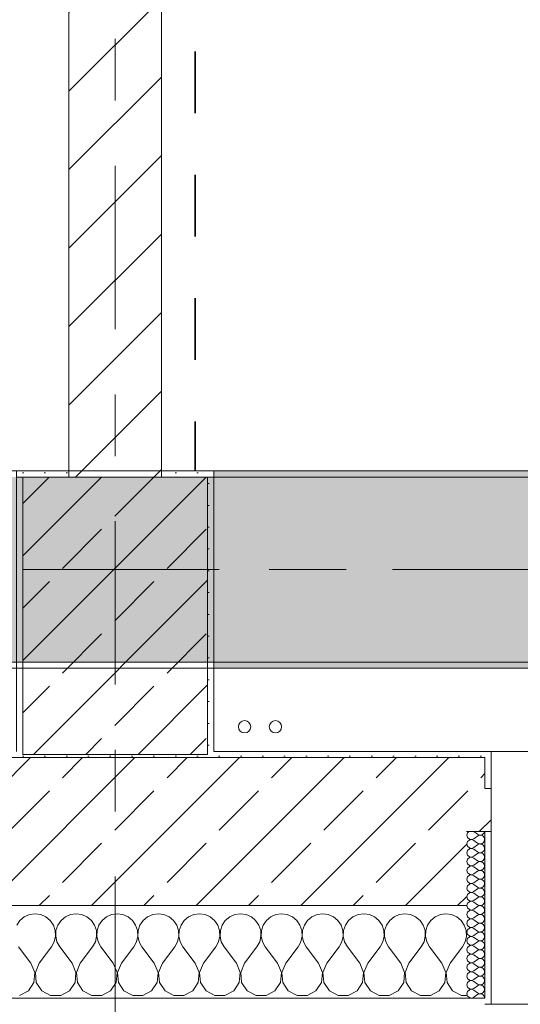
# Model space of a CAD drawing. Header units: metres. Extents: x -3.6 to 84.5, y -11 to 16.8.
# Tile 117 of 229: x 36.4 to 37.2, y -0.2 to 1.4. Entities that reach past the tile are written whole.
import ezdxf

# ---------------------------------------------------------------- set-up
doc = ezdxf.new("R2010")
doc.units = ezdxf.units.M
doc.header["$MEASUREMENT"] = 0
for name, pattern in [('Achse', [0.2, 0.1, -0.05, 0, -0.05]), ('Strichlinie doppelt', [0.546806, 0.264583, -0.105833, 0.070556, -0.105833]), ('Wipeout_Contour', [1, 0, -1])]:
    doc.linetypes.add(name, pattern=pattern)
for name, color, linetype in [('155 - Bemaßung_ Beschriftung.Ausbau - Deckenelemente', 7, 'Continuous'), ('451 - Universal.Achsen Raster', 7, 'Continuous'), ('604 - Struktur.Wand Aussen', 7, 'Continuous'), ('605 - Struktur.Wand Innen', 7, 'Continuous'), ('607 - Struktur.Stütze', 7, 'Continuous'), ('608 - Struktur.Träger', 7, 'Continuous'), ('801 - HKLSE.Heizung_ Klima_ Lüftung', 7, 'Continuous')]:
    doc.layers.add(name, color=color, linetype=linetype)
pattern_1 = [(45, (0, 0), (-0.08485281, 0.08485281), []), (45, (-0.04243, 0.04243), (-0.08485281, 0.08485281), [0.09, -0.03])]
pattern_2 = [(45, (0, 0), (-0.01767767, 0.01767767), [0, -0.025])]
pattern_3 = [(0, (0, 0), (0, 0.08660254), [0, -0.05]), (0, (0.025, 0.0433), (0, 0.08660254), [0, -0.05])]

# ---------------------------------------------------------------- blocks, each defined once
blk = doc.blocks.new('*X75')
at = {"layer": '604 - Struktur.Wand Aussen', "color": 7, "linetype": 'Continuous', "lineweight": 5}
for p, q in [((36.3825, -0.0133), (36.3754, -0.0192)), ((36.3909, -0.0096), (36.3825, -0.0133)), ((36.4, -0.0083), (36.3909, -0.0096)), ((36.4091, -0.0096), (36.4, -0.0083)), ((36.4175, -0.0133), (36.4091, -0.0096)), ((36.4246, -0.0192), (36.4175, -0.0133)), ((36.4491, -0.0133), (36.4421, -0.0192)), ((36.4576, -0.0096), (36.4491, -0.0133)), ((36.4667, -0.0083), (36.4576, -0.0096)), ((36.4758, -0.0096), (36.4667, -0.0083)), ((36.4842, -0.0133), (36.4758, -0.0096)), ((36.4913, -0.0192), (36.4842, -0.0133)), ((36.5158, -0.0133), (36.5087, -0.0192)), ((36.5242, -0.0096), (36.5158, -0.0133)), ((36.5333, -0.0083), (36.5242, -0.0096)), ((36.5424, -0.0096), (36.5333, -0.0083)), ((36.5509, -0.0133), (36.5424, -0.0096)), ((36.5579, -0.0192), (36.5509, -0.0133)), ((36.5825, -0.0133), (36.5754, -0.0192)), ((36.5909, -0.0096), (36.5825, -0.0133)), ((36.6, -0.0083), (36.5909, -0.0096)), ((36.6091, -0.0096), (36.6, -0.0083)), ((36.6175, -0.0133), (36.6091, -0.0096)), ((36.6246, -0.0192), (36.6175, -0.0133)), ((36.6491, -0.0133), (36.6421, -0.0192)), ((36.6576, -0.0096), (36.6491, -0.0133)), ((36.6667, -0.0083), (36.6576, -0.0096)), ((36.6758, -0.0096), (36.6667, -0.0083)), ((36.6842, -0.0133), (36.6758, -0.0096)), ((36.6913, -0.0192), (36.6842, -0.0133)), ((36.7158, -0.0133), (36.7087, -0.0192)), ((36.7242, -0.0096), (36.7158, -0.0133)), ((36.7333, -0.0083), (36.7242, -0.0096)), ((36.7424, -0.0096), (36.7333, -0.0083)), ((36.7509, -0.0133), (36.7424, -0.0096)), ((36.7579, -0.0192), (36.7509, -0.0133)), ((36.7825, -0.0133), (36.7754, -0.0192)), ((36.7909, -0.0096), (36.7825, -0.0133)), ((36.8, -0.0083), (36.7909, -0.0096)), ((36.8091, -0.0096), (36.8, -0.0083)), ((36.8175, -0.0133), (36.8091, -0.0096)), ((36.8246, -0.0192), (36.8175, -0.0133)), ((36.8491, -0.0133), (36.8421, -0.0192)), ((36.8576, -0.0096), (36.8491, -0.0133)), ((36.8667, -0.0083), (36.8576, -0.0096)), ((36.8758, -0.0096), (36.8667, -0.0083)), ((36.8842, -0.0133), (36.8758, -0.0096)), ((36.8913, -0.0192), (36.8842, -0.0133)), ((36.9158, -0.0133), (36.9087, -0.0192)), ((36.9242, -0.0096), (36.9158, -0.0133)), ((36.9333, -0.0083), (36.9242, -0.0096)), ((36.9424, -0.0096), (36.9333, -0.0083)), ((36.9509, -0.0133), (36.9424, -0.0096)), ((36.9579, -0.0192), (36.9509, -0.0133)), ((36.9825, -0.0133), (36.9754, -0.0192)), ((36.9909, -0.0096), (36.9825, -0.0133)), ((37, -0.0083), (36.9909, -0.0096)), ((37.0091, -0.0096), (37, -0.0083)), ((37.0175, -0.0133), (37.0091, -0.0096)), ((37.0246, -0.0192), (37.0175, -0.0133)), ((37.0491, -0.0133), (37.0421, -0.0192)), ((37.0576, -0.0096), (37.0491, -0.0133)), ((37.0667, -0.0083), (37.0576, -0.0096)), ((37.0758, -0.0096), (37.0667, -0.0083)), ((37.0842, -0.0133), (37.0758, -0.0096)), ((37.0913, -0.0192), (37.0842, -0.0133)), ((36.3754, -0.0192), (36.3702, -0.0268)), ((36.4298, -0.0268), (36.4246, -0.0192)), ((36.4328, -0.0355), (36.4298, -0.0268)), ((36.4369, -0.0268), (36.4339, -0.0355)), ((36.4421, -0.0192), (36.4369, -0.0268)), ((36.4965, -0.0268), (36.4913, -0.0192)), ((36.4994, -0.0355), (36.4965, -0.0268)), ((36.5035, -0.0268), (36.5006, -0.0355)), ((36.5087, -0.0192), (36.5035, -0.0268)), ((36.5631, -0.0268), (36.5579, -0.0192)), ((36.5661, -0.0355), (36.5631, -0.0268)), ((36.5702, -0.0268), (36.5672, -0.0355)), ((36.5754, -0.0192), (36.5702, -0.0268)), ((36.6298, -0.0268), (36.6246, -0.0192)), ((36.6328, -0.0355), (36.6298, -0.0268)), ((36.6369, -0.0268), (36.6339, -0.0355)), ((36.6421, -0.0192), (36.6369, -0.0268)), ((36.6965, -0.0268), (36.6913, -0.0192)), ((36.6994, -0.0355), (36.6965, -0.0268)), ((36.7035, -0.0268), (36.7006, -0.0355)), ((36.7087, -0.0192), (36.7035, -0.0268)), ((36.7631, -0.0268), (36.7579, -0.0192)), ((36.7661, -0.0355), (36.7631, -0.0268)), ((36.7702, -0.0268), (36.7672, -0.0355)), ((36.7754, -0.0192), (36.7702, -0.0268)), ((36.8298, -0.0268), (36.8246, -0.0192)), ((36.8328, -0.0355), (36.8298, -0.0268)), ((36.8369, -0.0268), (36.8339, -0.0355)), ((36.8421, -0.0192), (36.8369, -0.0268)), ((36.8965, -0.0268), (36.8913, -0.0192)), ((36.8994, -0.0355), (36.8965, -0.0268)), ((36.9035, -0.0268), (36.9006, -0.0355)), ((36.9087, -0.0192), (36.9035, -0.0268)), ((36.9631, -0.0268), (36.9579, -0.0192)), ((36.9661, -0.0355), (36.9631, -0.0268)), ((36.9702, -0.0268), (36.9672, -0.0355)), ((36.9754, -0.0192), (36.9702, -0.0268)), ((37.0298, -0.0268), (37.0246, -0.0192)), ((37.0328, -0.0355), (37.0298, -0.0268)), ((37.0369, -0.0268), (37.0339, -0.0355)), ((37.0421, -0.0192), (37.0369, -0.0268)), ((37.0965, -0.0268), (37.0913, -0.0192)), ((37.0994, -0.0355), (37.0965, -0.0268)), ((36.4311, -0.0536), (36.4332, -0.0447)), ((36.4332, -0.0447), (36.4328, -0.0355)), ((36.4339, -0.0355), (36.4335, -0.0447)), ((36.4335, -0.0447), (36.4355, -0.0536)), ((36.4978, -0.0536), (36.4999, -0.0447)), ((36.4999, -0.0447), (36.4994, -0.0355)), ((36.5006, -0.0355), (36.5001, -0.0447)), ((36.5001, -0.0447), (36.5022, -0.0536)), ((36.5645, -0.0536), (36.5665, -0.0447)), ((36.5665, -0.0447), (36.5661, -0.0355)), ((36.5672, -0.0355), (36.5668, -0.0447)), ((36.5668, -0.0447), (36.5689, -0.0536)), ((36.6311, -0.0536), (36.6332, -0.0447)), ((36.6332, -0.0447), (36.6328, -0.0355)), ((36.6339, -0.0355), (36.6335, -0.0447)), ((36.6335, -0.0447), (36.6355, -0.0536)), ((36.6978, -0.0536), (36.6999, -0.0447)), ((36.6999, -0.0447), (36.6994, -0.0355)), ((36.7006, -0.0355), (36.7001, -0.0447)), ((36.7001, -0.0447), (36.7022, -0.0536)), ((36.7645, -0.0536), (36.7665, -0.0447)), ((36.7665, -0.0447), (36.7661, -0.0355)), ((36.7672, -0.0355), (36.7668, -0.0447)), ((36.7668, -0.0447), (36.7689, -0.0536)), ((36.8311, -0.0536), (36.8332, -0.0447)), ((36.8332, -0.0447), (36.8328, -0.0355)), ((36.8339, -0.0355), (36.8335, -0.0447)), ((36.8335, -0.0447), (36.8355, -0.0536)), ((36.8978, -0.0536), (36.8999, -0.0447)), ((36.8999, -0.0447), (36.8994, -0.0355)), ((36.9006, -0.0355), (36.9001, -0.0447)), ((36.9001, -0.0447), (36.9022, -0.0536)), ((36.9645, -0.0536), (36.9665, -0.0447)), ((36.9665, -0.0447), (36.9661, -0.0355)), ((36.9672, -0.0355), (36.9668, -0.0447)), ((36.9668, -0.0447), (36.9689, -0.0536)), ((37.0311, -0.0536), (37.0332, -0.0447)), ((37.0332, -0.0447), (37.0328, -0.0355)), ((37.0339, -0.0355), (37.0335, -0.0447)), ((37.0335, -0.0447), (37.0355, -0.0536)), ((37.0978, -0.0536), (37.0999, -0.0447)), ((37.0999, -0.0447), (37.0994, -0.0355)), ((36.3933, -0.0883), (36.3733, -0.0617)), ((36.4067, -0.0883), (36.4267, -0.0617)), ((36.4267, -0.0617), (36.4311, -0.0536)), ((36.4355, -0.0536), (36.44, -0.0617)), ((36.46, -0.0883), (36.44, -0.0617)), ((36.4733, -0.0883), (36.4933, -0.0617)), ((36.4933, -0.0617), (36.4978, -0.0536)), ((36.5022, -0.0536), (36.5067, -0.0617)), ((36.5267, -0.0883), (36.5067, -0.0617)), ((36.54, -0.0883), (36.56, -0.0617)), ((36.56, -0.0617), (36.5645, -0.0536)), ((36.5689, -0.0536), (36.5733, -0.0617)), ((36.5933, -0.0883), (36.5733, -0.0617)), ((36.6067, -0.0883), (36.6267, -0.0617)), ((36.6267, -0.0617), (36.6311, -0.0536)), ((36.6355, -0.0536), (36.64, -0.0617)), ((36.66, -0.0883), (36.64, -0.0617)), ((36.6733, -0.0883), (36.6933, -0.0617)), ((36.6933, -0.0617), (36.6978, -0.0536)), ((36.7022, -0.0536), (36.7067, -0.0617)), ((36.7267, -0.0883), (36.7067, -0.0617)), ((36.74, -0.0883), (36.76, -0.0617)), ((36.76, -0.0617), (36.7645, -0.0536)), ((36.7689, -0.0536), (36.7733, -0.0617)), ((36.7933, -0.0883), (36.7733, -0.0617)), ((36.8067, -0.0883), (36.8267, -0.0617)), ((36.8267, -0.0617), (36.8311, -0.0536)), ((36.8355, -0.0536), (36.84, -0.0617)), ((36.86, -0.0883), (36.84, -0.0617)), ((36.8733, -0.0883), (36.8933, -0.0617)), ((36.8933, -0.0617), (36.8978, -0.0536)), ((36.9022, -0.0536), (36.9067, -0.0617)), ((36.9267, -0.0883), (36.9067, -0.0617)), ((36.94, -0.0883), (36.96, -0.0617)), ((36.96, -0.0617), (36.9645, -0.0536)), ((36.9689, -0.0536), (36.9733, -0.0617)), ((36.9933, -0.0883), (36.9733, -0.0617)), ((37.0067, -0.0883), (37.0267, -0.0617)), ((37.0267, -0.0617), (37.0311, -0.0536)), ((37.0355, -0.0536), (37.04, -0.0617)), ((37.06, -0.0883), (37.04, -0.0617)), ((37.0733, -0.0883), (37.0933, -0.0617)), ((37.0933, -0.0617), (37.0978, -0.0536)), ((36.3996, -0.1033), (36.3933, -0.0883)), ((36.4067, -0.0883), (36.4004, -0.1033)), ((36.4663, -0.1033), (36.46, -0.0883)), ((36.4733, -0.0883), (36.467, -0.1033)), ((36.533, -0.1033), (36.5267, -0.0883)), ((36.54, -0.0883), (36.5337, -0.1033)), ((36.5996, -0.1033), (36.5933, -0.0883)), ((36.6067, -0.0883), (36.6004, -0.1033)), ((36.6663, -0.1033), (36.66, -0.0883)), ((36.6733, -0.0883), (36.667, -0.1033)), ((36.733, -0.1033), (36.7267, -0.0883)), ((36.74, -0.0883), (36.7337, -0.1033)), ((36.7996, -0.1033), (36.7933, -0.0883)), ((36.8067, -0.0883), (36.8004, -0.1033)), ((36.8663, -0.1033), (36.86, -0.0883)), ((36.8733, -0.0883), (36.867, -0.1033)), ((36.933, -0.1033), (36.9267, -0.0883)), ((36.94, -0.0883), (36.9337, -0.1033)), ((36.9996, -0.1033), (36.9933, -0.0883)), ((37.0067, -0.0883), (37.0004, -0.1033)), ((37.0663, -0.1033), (37.06, -0.0883)), ((37.0733, -0.0883), (37.067, -0.1033)), ((36.3981, -0.1195), (36.3996, -0.1033)), ((36.4004, -0.1033), (36.4019, -0.1195)), ((36.4648, -0.1195), (36.4663, -0.1033)), ((36.467, -0.1033), (36.4686, -0.1195)), ((36.5314, -0.1195), (36.533, -0.1033)), ((36.5337, -0.1033), (36.5352, -0.1195)), ((36.5981, -0.1195), (36.5996, -0.1033)), ((36.6004, -0.1033), (36.6019, -0.1195)), ((36.6648, -0.1195), (36.6663, -0.1033)), ((36.667, -0.1033), (36.6686, -0.1195)), ((36.7314, -0.1195), (36.733, -0.1033)), ((36.7337, -0.1033), (36.7352, -0.1195)), ((36.7981, -0.1195), (36.7996, -0.1033)), ((36.8004, -0.1033), (36.8019, -0.1195)), ((36.8648, -0.1195), (36.8663, -0.1033)), ((36.867, -0.1033), (36.8686, -0.1195)), ((36.9314, -0.1195), (36.933, -0.1033)), ((36.9337, -0.1033), (36.9352, -0.1195)), ((36.9981, -0.1195), (36.9996, -0.1033)), ((37.0004, -0.1033), (37.0019, -0.1195)), ((37.0648, -0.1195), (37.0663, -0.1033)), ((37.067, -0.1033), (37.0686, -0.1195)), ((36.3891, -0.133), (36.3981, -0.1195)), ((36.4019, -0.1195), (36.4109, -0.133)), ((36.4558, -0.133), (36.4648, -0.1195)), ((36.4686, -0.1195), (36.4776, -0.133)), ((36.5224, -0.133), (36.5314, -0.1195)), ((36.5352, -0.1195), (36.5442, -0.133)), ((36.5891, -0.133), (36.5981, -0.1195)), ((36.6019, -0.1195), (36.6109, -0.133)), ((36.6558, -0.133), (36.6648, -0.1195)), ((36.6686, -0.1195), (36.6776, -0.133)), ((36.7224, -0.133), (36.7314, -0.1195)), ((36.7352, -0.1195), (36.7442, -0.133)), ((36.7891, -0.133), (36.7981, -0.1195)), ((36.8019, -0.1195), (36.8109, -0.133)), ((36.8558, -0.133), (36.8648, -0.1195)), ((36.8686, -0.1195), (36.8776, -0.133)), ((36.9224, -0.133), (36.9314, -0.1195)), ((36.9352, -0.1195), (36.9442, -0.133)), ((36.9891, -0.133), (36.9981, -0.1195)), ((37.0019, -0.1195), (37.0109, -0.133)), ((37.0558, -0.133), (37.0648, -0.1195)), ((37.0686, -0.1195), (37.0776, -0.133)), ((36.3748, -0.1407), (36.3891, -0.133)), ((36.4109, -0.133), (36.4252, -0.1407)), ((36.4252, -0.1407), (36.4415, -0.1407)), ((36.4415, -0.1407), (36.4558, -0.133)), ((36.4776, -0.133), (36.4919, -0.1407)), ((36.4919, -0.1407), (36.5081, -0.1407)), ((36.5081, -0.1407), (36.5224, -0.133)), ((36.5442, -0.133), (36.5585, -0.1407)), ((36.5585, -0.1407), (36.5748, -0.1407)), ((36.5748, -0.1407), (36.5891, -0.133)), ((36.6109, -0.133), (36.6252, -0.1407)), ((36.6252, -0.1407), (36.6415, -0.1407)), ((36.6415, -0.1407), (36.6558, -0.133)), ((36.6776, -0.133), (36.6919, -0.1407)), ((36.6919, -0.1407), (36.7081, -0.1407)), ((36.7081, -0.1407), (36.7224, -0.133)), ((36.7442, -0.133), (36.7585, -0.1407)), ((36.7585, -0.1407), (36.7748, -0.1407)), ((36.7748, -0.1407), (36.7891, -0.133)), ((36.8109, -0.133), (36.8252, -0.1407)), ((36.8252, -0.1407), (36.8415, -0.1407)), ((36.8415, -0.1407), (36.8558, -0.133)), ((36.8776, -0.133), (36.8919, -0.1407)), ((36.8919, -0.1407), (36.9081, -0.1407)), ((36.9081, -0.1407), (36.9224, -0.133)), ((36.9442, -0.133), (36.9585, -0.1407)), ((36.9585, -0.1407), (36.9748, -0.1407)), ((36.9748, -0.1407), (36.9891, -0.133)), ((37.0109, -0.133), (37.0252, -0.1407)), ((37.0252, -0.1407), (37.0415, -0.1407)), ((37.0415, -0.1407), (37.0558, -0.133)), ((37.0776, -0.133), (37.0919, -0.1407)), ((37.0919, -0.1407), (37.1, -0.1407))]:
    blk.add_line(p, q, dxfattribs=at)
blk = doc.blocks.new('*X85')
at = {"layer": '604 - Struktur.Wand Aussen', "color": 7, "linetype": 'Continuous', "lineweight": 5}
for p, q in [((37.1018, 0.123), (37.1007, 0.1193)), ((37.1007, 0.1193), (37.1018, 0.1155)), ((37.1039, 0.125), (37.1018, 0.123)), ((37.1018, 0.1155), (37.1047, 0.1129)), ((37.1047, 0.1129), (37.1085, 0.1122)), ((37.1085, 0.1121), (37.1047, 0.1114)), ((37.1085, 0.1122), (37.1121, 0.1136)), ((37.1121, 0.1107), (37.1085, 0.1121)), ((37.1121, 0.125), (37.1179, 0.1207)), ((37.1121, 0.1136), (37.1179, 0.1179)), ((37.1179, 0.1207), (37.1196, 0.1198)), ((37.1196, 0.1188), (37.1179, 0.1179)), ((37.1196, 0.1198), (37.1215, 0.1193)), ((37.1215, 0.1193), (37.1196, 0.1188)), ((37.1215, 0.1193), (37.1235, 0.1194)), ((37.1235, 0.1192), (37.1215, 0.1193)), ((37.1235, 0.1194), (37.1253, 0.12)), ((37.1253, 0.1185), (37.1235, 0.1192)), ((37.1253, 0.12), (37.127, 0.1212)), ((37.127, 0.1174), (37.1253, 0.1185)), ((37.127, 0.1212), (37.1282, 0.1227)), ((37.1282, 0.1159), (37.127, 0.1174)), ((37.1282, 0.1227), (37.129, 0.1245)), ((37.129, 0.1141), (37.1282, 0.1159)), ((37.129, 0.1245), (37.1291, 0.125)), ((37.1293, 0.1121), (37.129, 0.1141)), ((37.129, 0.1102), (37.1293, 0.1121)), ((37.1018, 0.1088), (37.1007, 0.105)), ((37.1007, 0.105), (37.1018, 0.1012)), ((37.1047, 0.1114), (37.1018, 0.1088)), ((37.1018, 0.1012), (37.1047, 0.0986)), ((37.1047, 0.0971), (37.1018, 0.0945)), ((37.1047, 0.0986), (37.1085, 0.0979)), ((37.1085, 0.0978), (37.1047, 0.0971)), ((37.1085, 0.0979), (37.1121, 0.0993)), ((37.1121, 0.0964), (37.1085, 0.0978)), ((37.1121, 0.1107), (37.1179, 0.1064)), ((37.1121, 0.0993), (37.1179, 0.1036)), ((37.1121, 0.0964), (37.1179, 0.0921)), ((37.1179, 0.1064), (37.1196, 0.1055)), ((37.1196, 0.1045), (37.1179, 0.1036)), ((37.1196, 0.1055), (37.1215, 0.105)), ((37.1215, 0.105), (37.1196, 0.1045)), ((37.1215, 0.105), (37.1235, 0.1051)), ((37.1235, 0.1049), (37.1215, 0.105)), ((37.1235, 0.1051), (37.1253, 0.1058)), ((37.1253, 0.1042), (37.1235, 0.1049)), ((37.1253, 0.1058), (37.127, 0.1069)), ((37.127, 0.1031), (37.1253, 0.1042)), ((37.127, 0.1069), (37.1282, 0.1084)), ((37.1282, 0.1016), (37.127, 0.1031)), ((37.1282, 0.1084), (37.129, 0.1102)), ((37.129, 0.0998), (37.1282, 0.1016)), ((37.1282, 0.0941), (37.129, 0.0959)), ((37.1293, 0.0979), (37.129, 0.0998)), ((37.129, 0.0959), (37.1293, 0.0979)), ((37.1018, 0.0945), (37.1007, 0.0907)), ((37.1007, 0.0907), (37.1018, 0.087)), ((37.1018, 0.0802), (37.1007, 0.0764)), ((37.1018, 0.087), (37.1047, 0.0843)), ((37.1047, 0.0828), (37.1018, 0.0802)), ((37.1047, 0.0843), (37.1085, 0.0836)), ((37.1085, 0.0835), (37.1047, 0.0828)), ((37.1085, 0.0836), (37.1121, 0.085)), ((37.1121, 0.0821), (37.1085, 0.0835)), ((37.1121, 0.085), (37.1179, 0.0893)), ((37.1121, 0.0821), (37.1179, 0.0779)), ((37.1179, 0.0921), (37.1196, 0.0912)), ((37.1196, 0.0902), (37.1179, 0.0893)), ((37.1196, 0.0912), (37.1215, 0.0907)), ((37.1215, 0.0907), (37.1196, 0.0902)), ((37.1215, 0.0907), (37.1235, 0.0908)), ((37.1235, 0.0906), (37.1215, 0.0907)), ((37.1235, 0.0908), (37.1253, 0.0915)), ((37.1253, 0.09), (37.1235, 0.0906)), ((37.1253, 0.0915), (37.127, 0.0926)), ((37.127, 0.0888), (37.1253, 0.09)), ((37.127, 0.0926), (37.1282, 0.0941)), ((37.1282, 0.0873), (37.127, 0.0888)), ((37.129, 0.0855), (37.1282, 0.0873)), ((37.1282, 0.0798), (37.129, 0.0816)), ((37.1293, 0.0836), (37.129, 0.0855)), ((37.129, 0.0816), (37.1293, 0.0836)), ((37.1007, 0.0764), (37.1018, 0.0727)), ((37.1018, 0.0659), (37.1007, 0.0621)), ((37.1018, 0.0727), (37.1047, 0.07)), ((37.1047, 0.0685), (37.1018, 0.0659)), ((37.1047, 0.07), (37.1085, 0.0693)), ((37.1085, 0.0693), (37.1047, 0.0685)), ((37.1085, 0.0693), (37.1121, 0.0707)), ((37.1121, 0.0679), (37.1085, 0.0693)), ((37.1121, 0.0707), (37.1179, 0.075)), ((37.1121, 0.0679), (37.1179, 0.0636)), ((37.1179, 0.0779), (37.1196, 0.0769)), ((37.1196, 0.076), (37.1179, 0.075)), ((37.1196, 0.0769), (37.1215, 0.0765)), ((37.1215, 0.0764), (37.1196, 0.076)), ((37.1215, 0.0765), (37.1235, 0.0766)), ((37.1235, 0.0763), (37.1215, 0.0764)), ((37.1235, 0.0766), (37.1253, 0.0772)), ((37.1253, 0.0757), (37.1235, 0.0763)), ((37.1253, 0.0772), (37.127, 0.0783)), ((37.127, 0.0746), (37.1253, 0.0757)), ((37.1253, 0.0629), (37.127, 0.064)), ((37.127, 0.0783), (37.1282, 0.0798)), ((37.1282, 0.073), (37.127, 0.0746)), ((37.127, 0.064), (37.1282, 0.0655)), ((37.129, 0.0712), (37.1282, 0.073)), ((37.1282, 0.0655), (37.129, 0.0673)), ((37.1293, 0.0693), (37.129, 0.0712)), ((37.129, 0.0673), (37.1293, 0.0693)), ((37.1007, 0.0621), (37.1018, 0.0584)), ((37.1018, 0.0516), (37.1007, 0.0479)), ((37.1018, 0.0584), (37.1047, 0.0558)), ((37.1047, 0.0542), (37.1018, 0.0516)), ((37.1047, 0.0558), (37.1085, 0.055)), ((37.1085, 0.055), (37.1047, 0.0542)), ((37.1085, 0.055), (37.1121, 0.0564)), ((37.1121, 0.0536), (37.1085, 0.055)), ((37.1121, 0.0564), (37.1179, 0.0607)), ((37.1121, 0.0536), (37.1179, 0.0493)), ((37.1179, 0.0636), (37.1196, 0.0626)), ((37.1196, 0.0617), (37.1179, 0.0607)), ((37.1179, 0.0493), (37.1196, 0.0483)), ((37.1196, 0.0626), (37.1215, 0.0622)), ((37.1215, 0.0621), (37.1196, 0.0617)), ((37.1196, 0.0483), (37.1215, 0.0479)), ((37.1215, 0.0622), (37.1235, 0.0623)), ((37.1235, 0.062), (37.1215, 0.0621)), ((37.1215, 0.0479), (37.1235, 0.048)), ((37.1235, 0.0623), (37.1253, 0.0629)), ((37.1253, 0.0614), (37.1235, 0.062)), ((37.1235, 0.048), (37.1253, 0.0486)), ((37.127, 0.0603), (37.1253, 0.0614)), ((37.1253, 0.0486), (37.127, 0.0497)), ((37.1282, 0.0588), (37.127, 0.0603)), ((37.127, 0.0497), (37.1282, 0.0512)), ((37.129, 0.057), (37.1282, 0.0588)), ((37.1282, 0.0512), (37.129, 0.053)), ((37.1293, 0.055), (37.129, 0.057)), ((37.129, 0.053), (37.1293, 0.055)), ((37.1007, 0.0479), (37.1018, 0.0441)), ((37.1018, 0.0373), (37.1007, 0.0336)), ((37.1007, 0.0336), (37.1018, 0.0298)), ((37.1018, 0.0441), (37.1047, 0.0415)), ((37.1047, 0.04), (37.1018, 0.0373)), ((37.1047, 0.0415), (37.1085, 0.0407)), ((37.1085, 0.0407), (37.1047, 0.04)), ((37.1085, 0.0407), (37.1121, 0.0421)), ((37.1121, 0.0393), (37.1085, 0.0407)), ((37.1121, 0.0421), (37.1179, 0.0464)), ((37.1121, 0.0393), (37.1179, 0.035)), ((37.1121, 0.0279), (37.1179, 0.0321)), ((37.1196, 0.0474), (37.1179, 0.0464)), ((37.1179, 0.035), (37.1196, 0.034)), ((37.1196, 0.0331), (37.1179, 0.0321)), ((37.1215, 0.0478), (37.1196, 0.0474)), ((37.1196, 0.034), (37.1215, 0.0336)), ((37.1215, 0.0335), (37.1196, 0.0331)), ((37.1235, 0.0477), (37.1215, 0.0478)), ((37.1215, 0.0336), (37.1235, 0.0337)), ((37.1235, 0.0334), (37.1215, 0.0335)), ((37.1253, 0.0471), (37.1235, 0.0477)), ((37.1235, 0.0337), (37.1253, 0.0343)), ((37.1253, 0.0328), (37.1235, 0.0334)), ((37.127, 0.046), (37.1253, 0.0471)), ((37.1253, 0.0343), (37.127, 0.0354)), ((37.127, 0.0317), (37.1253, 0.0328)), ((37.1282, 0.0445), (37.127, 0.046)), ((37.127, 0.0354), (37.1282, 0.037)), ((37.129, 0.0427), (37.1282, 0.0445)), ((37.1282, 0.037), (37.129, 0.0388)), ((37.1293, 0.0407), (37.129, 0.0427)), ((37.129, 0.0388), (37.1293, 0.0407)), ((37.1018, 0.023), (37.1007, 0.0193)), ((37.1007, 0.0193), (37.1018, 0.0155)), ((37.1018, 0.0298), (37.1047, 0.0272)), ((37.1047, 0.0257), (37.1018, 0.023)), ((37.1047, 0.0272), (37.1085, 0.0265)), ((37.1085, 0.0264), (37.1047, 0.0257)), ((37.1085, 0.0265), (37.1121, 0.0279)), ((37.1121, 0.025), (37.1085, 0.0264)), ((37.1121, 0.025), (37.1179, 0.0207)), ((37.1121, 0.0136), (37.1179, 0.0179)), ((37.1179, 0.0207), (37.1196, 0.0198)), ((37.1196, 0.0188), (37.1179, 0.0179)), ((37.1196, 0.0198), (37.1215, 0.0193)), ((37.1215, 0.0193), (37.1196, 0.0188)), ((37.1215, 0.0193), (37.1235, 0.0194)), ((37.1235, 0.0192), (37.1215, 0.0193)), ((37.1235, 0.0194), (37.1253, 0.02)), ((37.1253, 0.0185), (37.1235, 0.0192)), ((37.1253, 0.02), (37.127, 0.0212)), ((37.127, 0.0174), (37.1253, 0.0185)), ((37.1282, 0.0302), (37.127, 0.0317)), ((37.127, 0.0212), (37.1282, 0.0227)), ((37.1282, 0.0159), (37.127, 0.0174)), ((37.129, 0.0284), (37.1282, 0.0302)), ((37.1282, 0.0227), (37.129, 0.0245)), ((37.1293, 0.0264), (37.129, 0.0284)), ((37.129, 0.0245), (37.1293, 0.0264)), ((37.1018, 0.0088), (37.1007, 0.005)), ((37.1007, 0.005), (37.1018, 0.0012)), ((37.1018, 0.0155), (37.1047, 0.0129)), ((37.1047, 0.0114), (37.1018, 0.0088)), ((37.1018, 0.0012), (37.1047, -0.0014)), ((37.1047, 0.0129), (37.1085, 0.0122)), ((37.1085, 0.0121), (37.1047, 0.0114)), ((37.1085, 0.0122), (37.1121, 0.0136)), ((37.1121, 0.0107), (37.1085, 0.0121)), ((37.1121, 0.0107), (37.1179, 0.0064)), ((37.1121, -0.0007), (37.1179, 0.0036)), ((37.1179, 0.0064), (37.1196, 0.0055)), ((37.1196, 0.0045), (37.1179, 0.0036)), ((37.1196, 0.0055), (37.1215, 0.005)), ((37.1215, 0.005), (37.1196, 0.0045)), ((37.1215, 0.005), (37.1235, 0.0051)), ((37.1235, 0.0049), (37.1215, 0.005)), ((37.1235, 0.0051), (37.1253, 0.0058)), ((37.1253, 0.0042), (37.1235, 0.0049)), ((37.1253, 0.0058), (37.127, 0.0069)), ((37.127, 0.0031), (37.1253, 0.0042)), ((37.127, 0.0069), (37.1282, 0.0084)), ((37.1282, 0.0016), (37.127, 0.0031)), ((37.129, 0.0141), (37.1282, 0.0159)), ((37.1282, 0.0084), (37.129, 0.0102)), ((37.129, -0.0002), (37.1282, 0.0016)), ((37.1293, 0.0121), (37.129, 0.0141)), ((37.129, 0.0102), (37.1293, 0.0121)), ((37.1018, -0.0055), (37.1007, -0.0093)), ((37.1007, -0.0093), (37.1018, -0.013)), ((37.1047, -0.0029), (37.1018, -0.0055)), ((37.1018, -0.013), (37.1047, -0.0157)), ((37.1047, -0.0014), (37.1085, -0.0021)), ((37.1085, -0.0022), (37.1047, -0.0029)), ((37.1047, -0.0157), (37.1085, -0.0164)), ((37.1085, -0.0021), (37.1121, -0.0007)), ((37.1121, -0.0036), (37.1085, -0.0022)), ((37.1085, -0.0164), (37.1121, -0.015)), ((37.1121, -0.0036), (37.1179, -0.0079)), ((37.1121, -0.015), (37.1179, -0.0107)), ((37.1179, -0.0079), (37.1196, -0.0088)), ((37.1196, -0.0098), (37.1179, -0.0107)), ((37.1196, -0.0088), (37.1215, -0.0093)), ((37.1215, -0.0093), (37.1196, -0.0098)), ((37.1215, -0.0093), (37.1235, -0.0092)), ((37.1235, -0.0094), (37.1215, -0.0093)), ((37.1235, -0.0092), (37.1253, -0.0085)), ((37.1253, -0.01), (37.1235, -0.0094)), ((37.1253, -0.0085), (37.127, -0.0074)), ((37.127, -0.0112), (37.1253, -0.01)), ((37.127, -0.0074), (37.1282, -0.0059)), ((37.1282, -0.0127), (37.127, -0.0112)), ((37.1282, -0.0059), (37.129, -0.0041)), ((37.129, -0.0145), (37.1282, -0.0127)), ((37.1293, -0.0021), (37.129, -0.0002)), ((37.129, -0.0041), (37.1293, -0.0021)), ((37.1293, -0.0164), (37.129, -0.0145)), ((37.1018, -0.0198), (37.1007, -0.0236)), ((37.1007, -0.0236), (37.1018, -0.0273)), ((37.1047, -0.0172), (37.1018, -0.0198)), ((37.1018, -0.0273), (37.1047, -0.03)), ((37.1047, -0.0315), (37.1018, -0.0341)), ((37.1085, -0.0165), (37.1047, -0.0172)), ((37.1047, -0.03), (37.1085, -0.0307)), ((37.1085, -0.0307), (37.1047, -0.0315)), ((37.1121, -0.0179), (37.1085, -0.0165)), ((37.1085, -0.0307), (37.1121, -0.0293)), ((37.1121, -0.0321), (37.1085, -0.0307)), ((37.1121, -0.0179), (37.1179, -0.0221)), ((37.1121, -0.0293), (37.1179, -0.025)), ((37.1179, -0.0221), (37.1196, -0.0231)), ((37.1196, -0.024), (37.1179, -0.025)), ((37.1196, -0.0231), (37.1215, -0.0235)), ((37.1215, -0.0236), (37.1196, -0.024)), ((37.1215, -0.0235), (37.1235, -0.0234)), ((37.1235, -0.0237), (37.1215, -0.0236)), ((37.1235, -0.0234), (37.1253, -0.0228)), ((37.1253, -0.0243), (37.1235, -0.0237)), ((37.1253, -0.0228), (37.127, -0.0217)), ((37.127, -0.0254), (37.1253, -0.0243)), ((37.127, -0.0217), (37.1282, -0.0202)), ((37.1282, -0.027), (37.127, -0.0254)), ((37.1282, -0.0202), (37.129, -0.0184)), ((37.129, -0.0288), (37.1282, -0.027)), ((37.129, -0.0184), (37.1293, -0.0164)), ((37.1293, -0.0307), (37.129, -0.0288)), ((37.129, -0.0327), (37.1293, -0.0307)), ((37.1018, -0.0341), (37.1007, -0.0379)), ((37.1007, -0.0379), (37.1018, -0.0416)), ((37.1018, -0.0416), (37.1047, -0.0442)), ((37.1047, -0.0458), (37.1018, -0.0484)), ((37.1047, -0.0442), (37.1085, -0.045)), ((37.1085, -0.045), (37.1047, -0.0458)), ((37.1085, -0.045), (37.1121, -0.0436)), ((37.1121, -0.0464), (37.1085, -0.045)), ((37.1121, -0.0321), (37.1179, -0.0364)), ((37.1121, -0.0436), (37.1179, -0.0393)), ((37.1121, -0.0464), (37.1179, -0.0507)), ((37.1179, -0.0364), (37.1196, -0.0374)), ((37.1196, -0.0383), (37.1179, -0.0393)), ((37.1196, -0.0374), (37.1215, -0.0378)), ((37.1215, -0.0379), (37.1196, -0.0383)), ((37.1215, -0.0378), (37.1235, -0.0377)), ((37.1235, -0.038), (37.1215, -0.0379)), ((37.1235, -0.0377), (37.1253, -0.0371)), ((37.1253, -0.0386), (37.1235, -0.038)), ((37.1253, -0.0371), (37.127, -0.036)), ((37.127, -0.0397), (37.1253, -0.0386)), ((37.127, -0.036), (37.1282, -0.0345)), ((37.1282, -0.0412), (37.127, -0.0397)), ((37.1282, -0.0345), (37.129, -0.0327)), ((37.129, -0.043), (37.1282, -0.0412)), ((37.1282, -0.0488), (37.129, -0.047)), ((37.1293, -0.045), (37.129, -0.043)), ((37.129, -0.047), (37.1293, -0.045)), ((37.1018, -0.0484), (37.1007, -0.0521)), ((37.1007, -0.0521), (37.1018, -0.0559)), ((37.1018, -0.0627), (37.1007, -0.0664)), ((37.1018, -0.0559), (37.1047, -0.0585)), ((37.1047, -0.06), (37.1018, -0.0627)), ((37.1047, -0.0585), (37.1085, -0.0593)), ((37.1085, -0.0593), (37.1047, -0.06)), ((37.1085, -0.0593), (37.1121, -0.0579)), ((37.1121, -0.0607), (37.1085, -0.0593)), ((37.1121, -0.0579), (37.1179, -0.0536)), ((37.1121, -0.0607), (37.1179, -0.065)), ((37.1179, -0.0507), (37.1196, -0.0517)), ((37.1196, -0.0526), (37.1179, -0.0536)), ((37.1196, -0.0517), (37.1215, -0.0521)), ((37.1215, -0.0522), (37.1196, -0.0526)), ((37.1215, -0.0521), (37.1235, -0.052)), ((37.1235, -0.0523), (37.1215, -0.0522)), ((37.1235, -0.052), (37.1253, -0.0514)), ((37.1253, -0.0529), (37.1235, -0.0523)), ((37.1253, -0.0514), (37.127, -0.0503)), ((37.127, -0.054), (37.1253, -0.0529)), ((37.127, -0.0503), (37.1282, -0.0488)), ((37.1282, -0.0555), (37.127, -0.054)), ((37.127, -0.0646), (37.1282, -0.063)), ((37.129, -0.0573), (37.1282, -0.0555)), ((37.1282, -0.063), (37.129, -0.0612)), ((37.1293, -0.0593), (37.129, -0.0573)), ((37.129, -0.0612), (37.1293, -0.0593)), ((37.1007, -0.0664), (37.1018, -0.0702)), ((37.1018, -0.077), (37.1007, -0.0807)), ((37.1018, -0.0702), (37.1047, -0.0728)), ((37.1047, -0.0743), (37.1018, -0.077)), ((37.1047, -0.0728), (37.1085, -0.0735)), ((37.1085, -0.0736), (37.1047, -0.0743)), ((37.1085, -0.0735), (37.1121, -0.0721)), ((37.1121, -0.075), (37.1085, -0.0736)), ((37.1121, -0.0721), (37.1179, -0.0679)), ((37.1121, -0.075), (37.1179, -0.0793)), ((37.1179, -0.065), (37.1196, -0.066)), ((37.1196, -0.0669), (37.1179, -0.0679)), ((37.1179, -0.0793), (37.1196, -0.0802)), ((37.1196, -0.066), (37.1215, -0.0664)), ((37.1215, -0.0665), (37.1196, -0.0669)), ((37.1215, -0.0664), (37.1235, -0.0663)), ((37.1235, -0.0666), (37.1215, -0.0665)), ((37.1235, -0.0663), (37.1253, -0.0657)), ((37.1253, -0.0672), (37.1235, -0.0666)), ((37.1253, -0.0657), (37.127, -0.0646)), ((37.127, -0.0683), (37.1253, -0.0672)), ((37.1253, -0.08), (37.127, -0.0788)), ((37.1282, -0.0698), (37.127, -0.0683)), ((37.127, -0.0788), (37.1282, -0.0773)), ((37.129, -0.0716), (37.1282, -0.0698)), ((37.1282, -0.0773), (37.129, -0.0755)), ((37.1293, -0.0736), (37.129, -0.0716)), ((37.129, -0.0755), (37.1293, -0.0736)), ((37.1007, -0.0807), (37.1018, -0.0845)), ((37.1018, -0.0912), (37.1007, -0.095)), ((37.1007, -0.095), (37.1018, -0.0988)), ((37.1018, -0.0845), (37.1047, -0.0871)), ((37.1047, -0.0886), (37.1018, -0.0912)), ((37.1047, -0.0871), (37.1085, -0.0878)), ((37.1085, -0.0879), (37.1047, -0.0886)), ((37.1085, -0.0878), (37.1121, -0.0864)), ((37.1121, -0.0893), (37.1085, -0.0879)), ((37.1121, -0.0864), (37.1179, -0.0821)), ((37.1121, -0.0893), (37.1179, -0.0936)), ((37.1196, -0.0812), (37.1179, -0.0821)), ((37.1179, -0.0936), (37.1196, -0.0945)), ((37.1196, -0.0955), (37.1179, -0.0964)), ((37.1196, -0.0802), (37.1215, -0.0807)), ((37.1215, -0.0807), (37.1196, -0.0812)), ((37.1196, -0.0945), (37.1215, -0.095)), ((37.1215, -0.095), (37.1196, -0.0955)), ((37.1215, -0.0807), (37.1235, -0.0806)), ((37.1235, -0.0808), (37.1215, -0.0807)), ((37.1215, -0.095), (37.1235, -0.0949)), ((37.1235, -0.0951), (37.1215, -0.095)), ((37.1235, -0.0806), (37.1253, -0.08)), ((37.1253, -0.0815), (37.1235, -0.0808)), ((37.1235, -0.0949), (37.1253, -0.0942)), ((37.1253, -0.0958), (37.1235, -0.0951)), ((37.127, -0.0826), (37.1253, -0.0815)), ((37.1253, -0.0942), (37.127, -0.0931)), ((37.127, -0.0969), (37.1253, -0.0958)), ((37.1282, -0.0841), (37.127, -0.0826)), ((37.127, -0.0931), (37.1282, -0.0916)), ((37.129, -0.0859), (37.1282, -0.0841)), ((37.1282, -0.0916), (37.129, -0.0898)), ((37.1293, -0.0879), (37.129, -0.0859)), ((37.129, -0.0898), (37.1293, -0.0879)), ((37.1018, -0.1055), (37.1007, -0.1093)), ((37.1007, -0.1093), (37.1018, -0.113)), ((37.1018, -0.0988), (37.1047, -0.1014)), ((37.1047, -0.1029), (37.1018, -0.1055)), ((37.1047, -0.1014), (37.1085, -0.1021)), ((37.1085, -0.1022), (37.1047, -0.1029)), ((37.1085, -0.1021), (37.1121, -0.1007)), ((37.1121, -0.1036), (37.1085, -0.1022)), ((37.1121, -0.1007), (37.1179, -0.0964)), ((37.1121, -0.1036), (37.1179, -0.1079)), ((37.1121, -0.115), (37.1179, -0.1107)), ((37.1179, -0.1079), (37.1196, -0.1088)), ((37.1196, -0.1098), (37.1179, -0.1107)), ((37.1196, -0.1088), (37.1215, -0.1093)), ((37.1215, -0.1093), (37.1196, -0.1098)), ((37.1215, -0.1093), (37.1235, -0.1092)), ((37.1235, -0.1094), (37.1215, -0.1093)), ((37.1235, -0.1092), (37.1253, -0.1085)), ((37.1253, -0.11), (37.1235, -0.1094)), ((37.1253, -0.1085), (37.127, -0.1074)), ((37.127, -0.1112), (37.1253, -0.11)), ((37.1282, -0.0984), (37.127, -0.0969)), ((37.127, -0.1074), (37.1282, -0.1059)), ((37.1282, -0.1127), (37.127, -0.1112)), ((37.129, -0.1002), (37.1282, -0.0984)), ((37.1282, -0.1059), (37.129, -0.1041)), ((37.1293, -0.1021), (37.129, -0.1002)), ((37.129, -0.1041), (37.1293, -0.1021)), ((37.1018, -0.1198), (37.1007, -0.1236)), ((37.1007, -0.1236), (37.1018, -0.1273)), ((37.1018, -0.113), (37.1047, -0.1157)), ((37.1047, -0.1172), (37.1018, -0.1198)), ((37.1018, -0.1273), (37.1047, -0.13)), ((37.1047, -0.1157), (37.1085, -0.1164)), ((37.1085, -0.1165), (37.1047, -0.1172)), ((37.1085, -0.1164), (37.1121, -0.115)), ((37.1121, -0.1179), (37.1085, -0.1165)), ((37.1121, -0.1179), (37.1179, -0.1221)), ((37.1121, -0.1293), (37.1179, -0.125)), ((37.1179, -0.1221), (37.1196, -0.1231)), ((37.1196, -0.124), (37.1179, -0.125)), ((37.1196, -0.1231), (37.1215, -0.1235)), ((37.1215, -0.1236), (37.1196, -0.124)), ((37.1215, -0.1235), (37.1235, -0.1234)), ((37.1235, -0.1237), (37.1215, -0.1236)), ((37.1235, -0.1234), (37.1253, -0.1228)), ((37.1253, -0.1243), (37.1235, -0.1237)), ((37.1253, -0.1228), (37.127, -0.1217)), ((37.127, -0.1254), (37.1253, -0.1243)), ((37.127, -0.1217), (37.1282, -0.1202)), ((37.1282, -0.127), (37.127, -0.1254)), ((37.129, -0.1145), (37.1282, -0.1127)), ((37.1282, -0.1202), (37.129, -0.1184)), ((37.129, -0.1288), (37.1282, -0.127)), ((37.1293, -0.1164), (37.129, -0.1145)), ((37.129, -0.1184), (37.1293, -0.1164)), ((37.1018, -0.1341), (37.1007, -0.1379)), ((37.1007, -0.1379), (37.1018, -0.1416)), ((37.1047, -0.1315), (37.1018, -0.1341)), ((37.1018, -0.1416), (37.1047, -0.1442)), ((37.1047, -0.13), (37.1085, -0.1307)), ((37.1085, -0.1307), (37.1047, -0.1315)), ((37.1085, -0.1307), (37.1121, -0.1293)), ((37.1121, -0.1321), (37.1085, -0.1307)), ((37.1085, -0.145), (37.1121, -0.1436)), ((37.1121, -0.1321), (37.1179, -0.1364)), ((37.1121, -0.1436), (37.1179, -0.1393)), ((37.1179, -0.1364), (37.1196, -0.1374)), ((37.1196, -0.1383), (37.1179, -0.1393)), ((37.1196, -0.1374), (37.1215, -0.1378)), ((37.1215, -0.1379), (37.1196, -0.1383)), ((37.1215, -0.1378), (37.1235, -0.1377)), ((37.1235, -0.138), (37.1215, -0.1379)), ((37.1235, -0.1377), (37.1253, -0.1371)), ((37.1253, -0.1386), (37.1235, -0.138)), ((37.1253, -0.1371), (37.127, -0.136)), ((37.127, -0.1397), (37.1253, -0.1386)), ((37.127, -0.136), (37.1282, -0.1345)), ((37.1282, -0.1412), (37.127, -0.1397)), ((37.1282, -0.1345), (37.129, -0.1327)), ((37.129, -0.143), (37.1282, -0.1412)), ((37.1293, -0.1307), (37.129, -0.1288)), ((37.129, -0.1327), (37.1293, -0.1307)), ((37.1293, -0.145), (37.129, -0.143)), ((37.1047, -0.1442), (37.1085, -0.145))]:
    blk.add_line(p, q, dxfattribs=at)

msp = doc.modelspace()

# ---------------------------------------------------------------- hatches: boundary and pattern name
at = {"layer": '604 - Struktur.Wand Aussen', "linetype": 'Continuous', "lineweight": 0, "true_color": 0x000000}
h = msp.add_hatch(dxfattribs=at)
h.set_pattern_fill('Beton__Stahlbeton_0001', color=18, style=0, pattern_type=2)
h.set_pattern_definition(pattern_1)
h.paths.add_polyline_path([(35.94, 0.125), (35.95, 0.125), (35.98, 0.125), (35.98, 0.005), (37.1, 0.005), (37.1, 0.125), (37.13, 0.125), (37.14, 0.125), (37.14, 0.195), (37.13, 0.195), (37.13, 0.245), (35.95, 0.245), (35.95, 0.195), (35.94, 0.195)])
h = msp.add_hatch(dxfattribs=at)
h.set_pattern_fill('Gips_0001', color=18, style=0, pattern_type=2)
h.set_pattern_definition(pattern_2)
h.paths.add_polyline_path([(36.69, 0.255), (36.69, 0.245), (37.13, 0.245), (37.13, 0.255)])
h = msp.add_hatch(dxfattribs=at)
h.set_pattern_fill('Gips_0001', color=18, style=0, pattern_type=2)
h.set_pattern_definition(pattern_2)
h.paths.add_polyline_path([(37.13, 0.255), (37.13, 0.195), (37.14, 0.195), (37.14, 0.255)])
h = msp.add_hatch(dxfattribs=at)
h.set_pattern_fill('Verputz_0001', color=18, style=0, pattern_type=2)
h.set_pattern_definition(pattern_3)
h.paths.add_polyline_path([(37.13, -0.155), (37.14, -0.155), (37.14, 0.125), (37.13, 0.125)])
h = msp.add_hatch(dxfattribs=at)
h.set_pattern_fill('Verputz_0001', color=18, style=0, pattern_type=2)
h.set_pattern_definition(pattern_3)
h.paths.add_polyline_path([(35.95, -0.155), (37.13, -0.155), (37.13, -0.145), (35.95, -0.145)])
at = {"layer": '607 - Struktur.Stütze', "linetype": 'Continuous', "lineweight": 0, "true_color": 0x000000}
h = msp.add_hatch(dxfattribs=at)
h.set_pattern_fill('Gips_0001', color=18, style=0, pattern_type=2)
h.set_pattern_definition(pattern_2)
h.paths.add_polyline_path([(36.37, 0.71), (36.37, 0.255), (36.38, 0.255), (36.38, 0.7), (36.455, 0.7), (36.455, 0.71)])
h = msp.add_hatch(dxfattribs=at)
h.set_pattern_fill('Gips_0001', color=18, style=0, pattern_type=2)
h.set_pattern_definition(pattern_2)
h.paths.add_polyline_path([(36.69, 0.71), (36.605, 0.71), (36.605, 0.7), (36.68, 0.7), (36.68, 0.255), (36.69, 0.255)])
h = msp.add_hatch(dxfattribs=at)
h.set_pattern_fill('Beton__Stahlbeton_0001', color=18, style=0, pattern_type=2)
h.set_pattern_definition(pattern_1)
h.paths.add_polyline_path([(36.38, 0.25), (36.68, 0.25), (36.68, 0.7), (36.38, 0.7)])
h = msp.add_hatch(dxfattribs=at)
h.set_pattern_fill('Gips_0001', color=18, style=0, pattern_type=2)
h.set_pattern_definition(pattern_2)
h.paths.add_polyline_path([(36.37, 0.255), (36.37, 0.245), (36.69, 0.245), (36.69, 0.255), (36.68, 0.255), (36.68, 0.25), (36.38, 0.25), (36.38, 0.255)])
at = {"layer": '608 - Struktur.Träger', "linetype": 'Continuous', "lineweight": 0, "true_color": 0x000000}
h = msp.add_hatch(dxfattribs=at)
h.set_pattern_fill('Gips_0001', color=18, style=0, pattern_type=2)
h.set_pattern_definition(pattern_2)
h.paths.add_polyline_path([(36.69, 0.7), (39.9, 0.7), (39.9, 0.71), (36.69, 0.71)])
h = msp.add_hatch(dxfattribs=at)
h.set_pattern_fill('Gips_0001', color=18, style=0, pattern_type=2)
h.set_pattern_definition(pattern_2)
h.paths.add_polyline_path([(36.69, 0.4), (36.69, 0.39), (39.97, 0.39), (39.97, 0.4)])

# ---------------------------------------------------------------- linework, layer by layer
at = {"layer": '155 - Bemaßung_ Beschriftung.Ausbau - Deckenelemente', "color": 7, "linetype": 'Achse', "lineweight": 35}
msp.add_line((36.66, 5.19), (36.66, 0.71), dxfattribs=at)
at = {"layer": '451 - Universal.Achsen Raster', "color": 160, "linetype": 'Strichlinie doppelt', "lineweight": 9, "true_color": 0x3232ff}
msp.add_line((64.935, 0.55), (-3.175, 0.55), dxfattribs=at)
at = {"layer": '604 - Struktur.Wand Aussen', "color": 7, "linetype": 'Continuous', "lineweight": 13}
for p, q in [((37.13, 0.245), (35.95, 0.245)), ((37.13, 0.245), (37.13, 0.195)), ((39.54, 0.255), (37.14, 0.255)), ((37.14, 0.125), (37.14, 0.195)), ((35.98, 0.005), (37.1, 0.005)), ((37.14, -0.155), (39.54, -0.155))]:
    msp.add_line(p, q, dxfattribs=at)
at = {"layer": '604 - Struktur.Wand Aussen', "color": 7, "linetype": 'Continuous', "lineweight": 5}
for p, q in [((37.13, 0.255), (37.14, 0.255)), ((37.14, 0.245), (37.14, 0.255)), ((37.14, 0.195), (37.14, 0.245)), ((37.13, 0.195), (37.14, 0.195)), ((37.1, 0.125), (37.13, 0.125)), ((37.13, 0.125), (37.13, -0.145)), ((37.13, 0.125), (37.14, 0.125)), ((37.13, -0.145), (37.13, 0.125)), ((37.14, 0.005), (37.14, 0.125)), ((37.14, -0.005), (37.14, 0.005)), ((37.14, -0.145), (37.14, -0.005)), ((35.98, -0.145), (37.1, -0.145)), ((37.1, -0.145), (37.13, -0.145)), ((37.13, -0.155), (37.14, -0.155)), ((37.14, -0.155), (37.14, -0.145))]:
    msp.add_line(p, q, dxfattribs=at)
at = {"layer": '604 - Struktur.Wand Aussen', "color": 7, "linetype": 'Continuous', "lineweight": 5, "flags": 128}
msp.add_lwpolyline([(37.13, 0.255), (36.69, 0.255)], dxfattribs=at)
at = {"layer": '607 - Struktur.Stütze', "color": 7, "linetype": 'Continuous', "lineweight": 5, "flags": 128}
for points in [[(36.455, 0.71), (36.37, 0.71), (36.37, 0.255)], [(36.69, 0.255), (36.69, 0.71), (36.605, 0.71)]]:
    msp.add_lwpolyline(points, dxfattribs=at)
at = {"layer": '607 - Struktur.Stütze', "color": 7, "linetype": 'Continuous', "lineweight": 13, "flags": 128}
msp.add_lwpolyline([(36.38, 0.25), (36.68, 0.25), (36.68, 0.7), (36.38, 0.7)], close=True, dxfattribs=at)
at = {"layer": '608 - Struktur.Träger', "color": 7, "linetype": 'Continuous', "lineweight": 5}
for p, q in [((36.69, 0.71), (36.69, 0.7)), ((39.9, 0.71), (36.69, 0.71)), ((36.69, 0.4), (36.69, 0.39)), ((39.97, 0.39), (36.69, 0.39))]:
    msp.add_line(p, q, dxfattribs=at)
at = {"layer": '608 - Struktur.Träger', "color": 7, "linetype": 'Continuous', "lineweight": 13}
for p, q in [((39.9, 0.7), (36.69, 0.7)), ((0.38, 0.39), (61.88, 0.39))]:
    msp.add_line(p, q, dxfattribs=at)
at = {"layer": '608 - Struktur.Träger', "color": 7, "linetype": 'Achse', "lineweight": 9}
msp.add_line((0.38, 0.55), (61.88, 0.55), dxfattribs=at)
at = {"layer": '608 - Struktur.Träger', "color": 7, "linetype": 'Continuous', "lineweight": 13, "flags": 128}
msp.add_lwpolyline([(47.49, 0.4), (47.17, 0.4), (43.89, 0.4), (43.57, 0.4), (40.29, 0.4), (39.97, 0.4), (36.69, 0.4), (36.37, 0.4), (33.09, 0.4), (32.77, 0.4), (29.49, 0.4), (29.17, 0.4), (25.89, 0.4), (25.57, 0.4), (22.29, 0.4), (21.97, 0.4), (18.69, 0.4), (18.37, 0.4), (15.09, 0.4), (14.77, 0.4), (11.49, 0.4)], dxfattribs=at)
at = {"layer": '801 - HKLSE.Heizung_ Klima_ Lüftung', "color": 7, "linetype": 'Continuous', "lineweight": 5}
for centre in [(36.74, 0.295), (36.79, 0.295)]:
    msp.add_circle(centre, 0.01, dxfattribs=at)

# ---------------------------------------------------------------- block references
at = {"layer": '604 - Struktur.Wand Aussen', "color": 7, "lineweight": 18}
for name in ['*X85', '*X75']:
    msp.add_blockref(name, (0, 0), dxfattribs=at)

# ---------------------------------------------------------------- next in the draw order: wipeouts: each hides what was drawn before it
at = {"color": 254, "linetype": 'Wipeout_Contour', "lineweight": 0, "ltscale": 146.845787}
msp.add_wipeout([(36.605, 5.1), (36.455, 5.1), (36.455, 0.7), (36.605, 0.7)], dxfattribs=at).dxf.layer = '605 - Struktur.Wand Innen'

# ---------------------------------------------------------------- next in the draw order: hatches: boundary and pattern name
at = {"layer": '605 - Struktur.Wand Innen', "linetype": 'Continuous', "lineweight": 0, "true_color": 0x000000}
h = msp.add_hatch(dxfattribs=at)
h.set_pattern_fill('MW_Ziegel_0001', color=18, style=0, pattern_type=2)
h.set_pattern_definition([(45, (0, 0), (-0.0636396, 0.0636396), [])])
h.paths.add_polyline_path([(36.605, 5.1), (36.455, 5.1), (36.455, 0.7), (36.605, 0.7)])
at = {"layer": '608 - Struktur.Träger', "linetype": 'Continuous', "lineweight": 0, "true_color": 0x000000}
h = msp.add_hatch(dxfattribs=at)
h.set_pattern_fill('Beton__Stahlbeton_0001', color=18, style=0, pattern_type=2)
h.set_pattern_definition(pattern_1)
h.paths.add_polyline_path([(0.69, 0.7), (0.38, 0.7), (0.38, 0.4), (0.69, 0.4), (3.97, 0.4), (4.29, 0.4), (7.57, 0.4), (7.89, 0.4), (11.17, 0.4), (11.49, 0.4), (14.77, 0.4), (15.09, 0.4), (18.37, 0.4), (18.69, 0.4), (21.97, 0.4), (22.29, 0.4), (25.57, 0.4), (25.89, 0.4), (29.17, 0.4), (29.49, 0.4), (32.77, 0.4), (33.09, 0.4), (36.37, 0.4), (36.69, 0.4), (39.97, 0.4), (40.29, 0.4), (43.57, 0.4), (43.89, 0.4), (47.17, 0.4), (47.49, 0.4), (50.77, 0.4), (51.09, 0.4), (54.37, 0.4), (54.69, 0.4), (57.97, 0.4), (58.29, 0.4), (61.57, 0.4), (61.88, 0.4), (61.88, 0.7), (61.57, 0.7), (58.29, 0.7), (57.97, 0.7), (54.69, 0.7), (54.37, 0.7), (51.09, 0.7), (50.77, 0.7), (47.49, 0.7), (47.17, 0.7), (43.89, 0.7), (43.57, 0.7), (40.29, 0.7), (39.9, 0.7), (36.69, 0.7), (36.37, 0.7), (33.09, 0.7), (32.77, 0.7), (29.49, 0.7), (29.17, 0.7), (25.89, 0.7), (25.57, 0.7), (22.29, 0.7), (21.97, 0.7), (18.69, 0.7), (18.37, 0.7), (15.09, 0.7), (14.77, 0.7), (11.49, 0.7), (11.17, 0.7), (7.89, 0.7), (7.57, 0.7), (4.29, 0.7), (3.97, 0.7)])

# ---------------------------------------------------------------- next in the draw order: linework, layer by layer
at = {"layer": '451 - Universal.Achsen Raster', "color": 160, "linetype": 'Strichlinie doppelt', "lineweight": 9, "true_color": 0x3232ff}
msp.add_line((36.53, -10.585), (36.53, 16.355), dxfattribs=at)
at = {"layer": '605 - Struktur.Wand Innen', "color": 7, "linetype": 'Continuous', "lineweight": 18, "flags": 128}
for points in [[(36.455, 5.1), (36.455, 0.7)], [(36.605, 0.7), (36.605, 5.1)]]:
    msp.add_lwpolyline(points, dxfattribs=at)
at = {"layer": '608 - Struktur.Träger', "color": 7, "linetype": 'Continuous', "lineweight": 13}
for p, q in [((0.38, 0.71), (61.88, 0.71)), ((36.69, 0.7), (36.37, 0.7))]:
    msp.add_line(p, q, dxfattribs=at)

doc.saveas('drawing.dxf')
